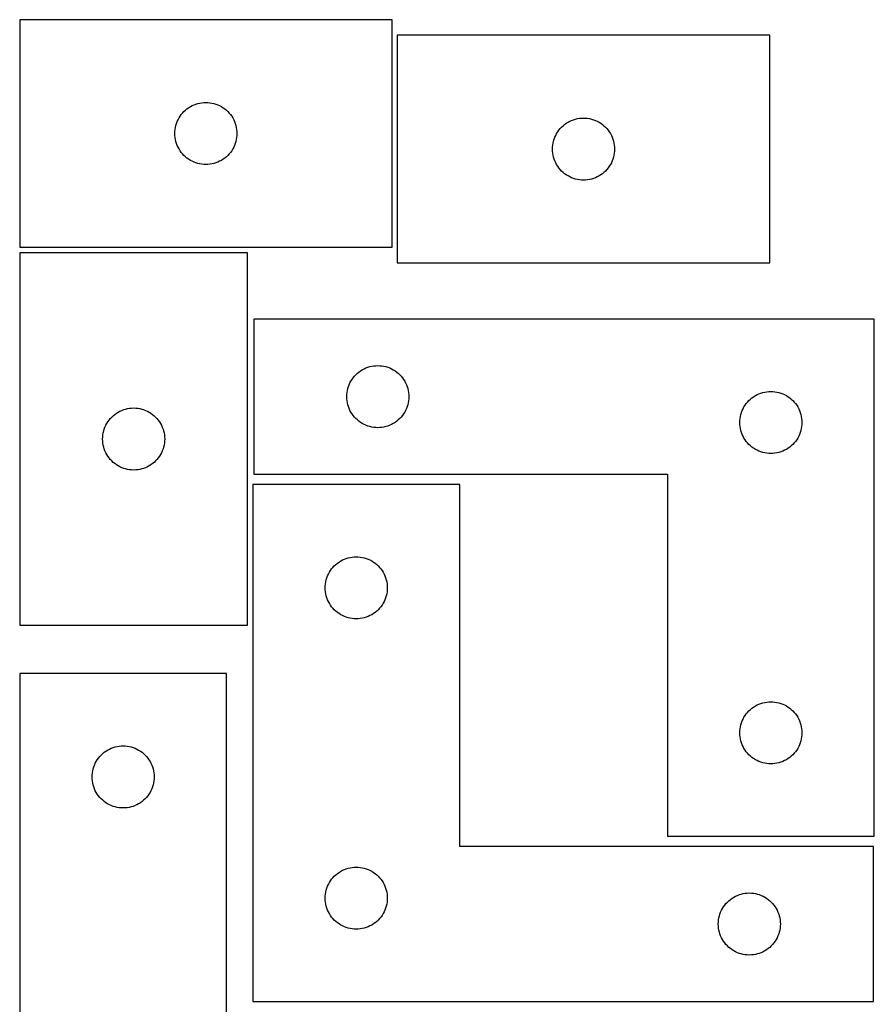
# Model space of a CAD drawing. Header units: millimetres. Extents: x 7 to 1243, y 7 to 1509.
# Tile 15 of 24: x 7 to 254, y 1224 to 1509. Entities that reach past the tile are written whole.
import ezdxf

# ---------------------------------------------------------------- set-up
doc = ezdxf.new("R2010")
doc.units = ezdxf.units.MM
doc.layers.add('CUT', color=7, linetype='CONTINUOUS', true_color=0x000000)

msp = doc.modelspace()

# ---------------------------------------------------------------- linework, layer by layer
at = {"layer": 'CUT'}
for p, q in [((114.520964, 1509.490266), (6.520964, 1509.490266)), ((6.520964, 1509.490266), (6.520964, 1443.490266)), ((114.520964, 1443.490266), (114.520964, 1509.490266)), ((224.045255, 1504.967808), (116.045255, 1504.967808)), ((116.045255, 1504.967808), (116.045255, 1438.967808)), ((224.045255, 1438.967808), (224.045255, 1504.967808)), ((57.076813, 1484.805182), (57.628009, 1485.012637)), ((57.628009, 1485.012637), (58.191593, 1485.183598)), ((58.191593, 1485.183598), (58.765151, 1485.317333)), ((58.765151, 1485.317333), (59.346229, 1485.41327)), ((59.346229, 1485.41327), (59.932336, 1485.470996)), ((59.932336, 1485.470996), (60.520964, 1485.490266)), ((60.520964, 1485.490266), (61.109593, 1485.470996)), ((61.109593, 1485.470996), (61.6957, 1485.41327)), ((61.6957, 1485.41327), (62.276777, 1485.317333)), ((62.276777, 1485.317333), (62.850336, 1485.183598)), ((62.850336, 1485.183598), (63.41392, 1485.012637)), ((63.41392, 1485.012637), (63.965115, 1484.805182)), ((53.380784, 1481.969119), (53.754406, 1482.424378)), ((53.754406, 1482.424378), (54.157003, 1482.854227)), ((54.157003, 1482.854227), (54.586852, 1483.256824)), ((54.586852, 1483.256824), (55.042112, 1483.630446)), ((55.042112, 1483.630446), (55.520832, 1483.973492)), ((55.520832, 1483.973492), (56.020964, 1484.284494)), ((56.020964, 1484.284494), (56.540366, 1484.562121)), ((56.540366, 1484.562121), (57.076813, 1484.805182)), ((63.965115, 1484.805182), (64.501563, 1484.562121)), ((64.501563, 1484.562121), (65.020964, 1484.284494)), ((65.020964, 1484.284494), (65.521096, 1483.973492)), ((65.521096, 1483.973492), (65.999817, 1483.630446)), ((65.999817, 1483.630446), (66.455077, 1483.256824)), ((66.455077, 1483.256824), (66.884925, 1482.854227)), ((66.884925, 1482.854227), (67.287523, 1482.424378)), ((67.287523, 1482.424378), (67.661144, 1481.969119)), ((51.827632, 1478.819637), (51.998593, 1479.383221)), ((51.998593, 1479.383221), (52.206049, 1479.934417)), ((52.206049, 1479.934417), (52.44911, 1480.470864)), ((52.44911, 1480.470864), (52.726736, 1480.990266)), ((52.726736, 1480.990266), (53.037738, 1481.490398)), ((53.037738, 1481.490398), (53.380784, 1481.969119)), ((67.661144, 1481.969119), (68.004191, 1481.490398)), ((68.004191, 1481.490398), (68.315193, 1480.990266)), ((68.315193, 1480.990266), (68.592819, 1480.470864)), ((68.592819, 1480.470864), (68.83588, 1479.934417)), ((68.83588, 1479.934417), (69.043336, 1479.383221)), ((69.043336, 1479.383221), (69.214297, 1478.819637)), ((164.566402, 1479.107988), (165.045122, 1479.451034)), ((165.045122, 1479.451034), (165.545255, 1479.762037)), ((165.545255, 1479.762037), (166.064656, 1480.039663)), ((166.064656, 1480.039663), (166.601104, 1480.282724)), ((166.601104, 1480.282724), (167.152299, 1480.490179)), ((167.152299, 1480.490179), (167.715883, 1480.66114)), ((167.715883, 1480.66114), (168.289442, 1480.794875)), ((168.289442, 1480.794875), (168.870519, 1480.890812)), ((168.870519, 1480.890812), (169.456626, 1480.948538)), ((169.456626, 1480.948538), (170.045255, 1480.967808)), ((170.045255, 1480.967808), (170.633883, 1480.948538)), ((170.633883, 1480.948538), (171.21999, 1480.890812)), ((171.21999, 1480.890812), (171.801067, 1480.794875)), ((171.801067, 1480.794875), (172.374626, 1480.66114)), ((172.374626, 1480.66114), (172.93821, 1480.490179)), ((172.93821, 1480.490179), (173.489405, 1480.282724)), ((173.489405, 1480.282724), (174.025853, 1480.039663)), ((174.025853, 1480.039663), (174.545255, 1479.762037)), ((174.545255, 1479.762037), (175.045387, 1479.451034)), ((175.045387, 1479.451034), (175.524107, 1479.107988)), ((51.520964, 1476.490266), (51.540234, 1477.078894)), ((51.540234, 1475.901638), (51.520964, 1476.490266)), ((51.540234, 1477.078894), (51.597961, 1477.665002)), ((51.597961, 1477.665002), (51.693897, 1478.246079)), ((51.693897, 1478.246079), (51.827632, 1478.819637)), ((69.214297, 1478.819637), (69.348032, 1478.246079)), ((69.348032, 1478.246079), (69.443968, 1477.665002)), ((69.443968, 1477.665002), (69.501695, 1477.078894)), ((69.501695, 1477.078894), (69.520964, 1476.490266)), ((69.520964, 1476.490266), (69.501695, 1475.901638)), ((161.9734, 1475.948406), (162.251026, 1476.467808)), ((162.251026, 1476.467808), (162.562028, 1476.96794)), ((162.562028, 1476.96794), (162.905074, 1477.446661)), ((162.905074, 1477.446661), (163.278696, 1477.90192)), ((163.278696, 1477.90192), (163.681293, 1478.331769)), ((163.681293, 1478.331769), (164.111142, 1478.734366)), ((164.111142, 1478.734366), (164.566402, 1479.107988)), ((175.524107, 1479.107988), (175.979367, 1478.734366)), ((175.979367, 1478.734366), (176.409216, 1478.331769)), ((176.409216, 1478.331769), (176.811813, 1477.90192)), ((176.811813, 1477.90192), (177.185435, 1477.446661)), ((177.185435, 1477.446661), (177.528481, 1476.96794)), ((177.528481, 1476.96794), (177.839483, 1476.467808)), ((177.839483, 1476.467808), (178.117109, 1475.948406)), ((51.597961, 1475.31553), (51.540234, 1475.901638)), ((51.693897, 1474.734453), (51.597961, 1475.31553)), ((51.827632, 1474.160894), (51.693897, 1474.734453)), ((51.998593, 1473.597311), (51.827632, 1474.160894)), ((52.206049, 1473.046115), (51.998593, 1473.597311)), ((69.043336, 1473.597311), (68.83588, 1473.046115)), ((69.214297, 1474.160894), (69.043336, 1473.597311)), ((69.348032, 1474.734453), (69.214297, 1474.160894)), ((69.443968, 1475.31553), (69.348032, 1474.734453)), ((69.501695, 1475.901638), (69.443968, 1475.31553)), ((161.122251, 1473.142544), (161.218187, 1473.723621)), ((161.218187, 1473.723621), (161.351922, 1474.297179)), ((161.351922, 1474.297179), (161.522883, 1474.860763)), ((161.522883, 1474.860763), (161.730339, 1475.411959)), ((161.730339, 1475.411959), (161.9734, 1475.948406)), ((178.117109, 1475.948406), (178.36017, 1475.411959)), ((178.36017, 1475.411959), (178.567626, 1474.860763)), ((178.567626, 1474.860763), (178.738587, 1474.297179)), ((178.738587, 1474.297179), (178.872322, 1473.723621)), ((178.872322, 1473.723621), (178.968258, 1473.142544)), ((52.44911, 1472.509668), (52.206049, 1473.046115)), ((52.726736, 1471.990266), (52.44911, 1472.509668)), ((53.037738, 1471.490134), (52.726736, 1471.990266)), ((53.380784, 1471.011413), (53.037738, 1471.490134)), ((53.754406, 1470.556154), (53.380784, 1471.011413)), ((67.661144, 1471.011413), (67.287523, 1470.556154)), ((68.004191, 1471.490134), (67.661144, 1471.011413)), ((68.315193, 1471.990266), (68.004191, 1471.490134)), ((68.592819, 1472.509668), (68.315193, 1471.990266)), ((68.83588, 1473.046115), (68.592819, 1472.509668)), ((161.045255, 1471.967808), (161.064524, 1472.556436)), ((161.064524, 1471.37918), (161.045255, 1471.967808)), ((161.064524, 1472.556436), (161.122251, 1473.142544)), ((161.122251, 1470.793072), (161.064524, 1471.37918)), ((161.218187, 1470.211995), (161.122251, 1470.793072)), ((178.968258, 1470.793072), (178.872322, 1470.211995)), ((178.968258, 1473.142544), (179.025985, 1472.556436)), ((179.025985, 1471.37918), (178.968258, 1470.793072)), ((179.025985, 1472.556436), (179.045255, 1471.967808)), ((179.045255, 1471.967808), (179.025985, 1471.37918)), ((54.157003, 1470.126305), (53.754406, 1470.556154)), ((54.586852, 1469.723708), (54.157003, 1470.126305)), ((55.042112, 1469.350086), (54.586852, 1469.723708)), ((55.520832, 1469.007039), (55.042112, 1469.350086)), ((56.020964, 1468.696037), (55.520832, 1469.007039)), ((56.540366, 1468.418411), (56.020964, 1468.696037)), ((57.076813, 1468.17535), (56.540366, 1468.418411)), ((57.628009, 1467.967895), (57.076813, 1468.17535)), ((58.191593, 1467.796933), (57.628009, 1467.967895)), ((58.765151, 1467.663198), (58.191593, 1467.796933)), ((62.850336, 1467.796933), (62.276777, 1467.663198)), ((63.41392, 1467.967895), (62.850336, 1467.796933)), ((63.965115, 1468.17535), (63.41392, 1467.967895)), ((64.501563, 1468.418411), (63.965115, 1468.17535)), ((65.020964, 1468.696037), (64.501563, 1468.418411)), ((65.521096, 1469.007039), (65.020964, 1468.696037)), ((65.999817, 1469.350086), (65.521096, 1469.007039)), ((66.455077, 1469.723708), (65.999817, 1469.350086)), ((66.884925, 1470.126305), (66.455077, 1469.723708)), ((67.287523, 1470.556154), (66.884925, 1470.126305)), ((161.351922, 1469.638437), (161.218187, 1470.211995)), ((161.522883, 1469.074853), (161.351922, 1469.638437)), ((161.730339, 1468.523657), (161.522883, 1469.074853)), ((161.9734, 1467.98721), (161.730339, 1468.523657)), ((162.251026, 1467.467808), (161.9734, 1467.98721)), ((178.117109, 1467.98721), (177.839483, 1467.467808)), ((178.36017, 1468.523657), (178.117109, 1467.98721)), ((178.567626, 1469.074853), (178.36017, 1468.523657)), ((178.738587, 1469.638437), (178.567626, 1469.074853)), ((178.872322, 1470.211995), (178.738587, 1469.638437)), ((59.346229, 1467.567262), (58.765151, 1467.663198)), ((59.932336, 1467.509536), (59.346229, 1467.567262)), ((60.520964, 1467.490266), (59.932336, 1467.509536)), ((61.109593, 1467.509536), (60.520964, 1467.490266)), ((61.6957, 1467.567262), (61.109593, 1467.509536)), ((62.276777, 1467.663198), (61.6957, 1467.567262)), ((162.562028, 1466.967676), (162.251026, 1467.467808)), ((162.905074, 1466.488955), (162.562028, 1466.967676)), ((163.278696, 1466.033696), (162.905074, 1466.488955)), ((163.681293, 1465.603847), (163.278696, 1466.033696)), ((164.111142, 1465.20125), (163.681293, 1465.603847)), ((164.566402, 1464.827628), (164.111142, 1465.20125)), ((175.979367, 1465.20125), (175.524107, 1464.827628)), ((176.409216, 1465.603847), (175.979367, 1465.20125)), ((176.811813, 1466.033696), (176.409216, 1465.603847)), ((177.185435, 1466.488955), (176.811813, 1466.033696)), ((177.528481, 1466.967676), (177.185435, 1466.488955)), ((177.839483, 1467.467808), (177.528481, 1466.967676)), ((165.045122, 1464.484581), (164.566402, 1464.827628)), ((165.545255, 1464.173579), (165.045122, 1464.484581)), ((166.064656, 1463.895953), (165.545255, 1464.173579)), ((166.601104, 1463.652892), (166.064656, 1463.895953)), ((167.152299, 1463.445437), (166.601104, 1463.652892)), ((167.715883, 1463.274475), (167.152299, 1463.445437)), ((168.289442, 1463.14074), (167.715883, 1463.274475)), ((168.870519, 1463.044804), (168.289442, 1463.14074)), ((169.456626, 1462.987078), (168.870519, 1463.044804)), ((170.045255, 1462.967808), (169.456626, 1462.987078)), ((170.633883, 1462.987078), (170.045255, 1462.967808)), ((171.21999, 1463.044804), (170.633883, 1462.987078)), ((171.801067, 1463.14074), (171.21999, 1463.044804)), ((172.374626, 1463.274475), (171.801067, 1463.14074)), ((172.93821, 1463.445437), (172.374626, 1463.274475)), ((173.489405, 1463.652892), (172.93821, 1463.445437)), ((174.025853, 1463.895953), (173.489405, 1463.652892)), ((174.545255, 1464.173579), (174.025853, 1463.895953)), ((175.045387, 1464.484581), (174.545255, 1464.173579)), ((175.524107, 1464.827628), (175.045387, 1464.484581)), ((6.520964, 1443.490266), (114.520964, 1443.490266)), ((6.570154, 1441.881865), (6.570154, 1333.881865)), ((72.570154, 1441.881865), (6.570154, 1441.881865)), ((72.570154, 1333.881865), (72.570154, 1441.881865)), ((116.045255, 1438.967808), (224.045255, 1438.967808)), ((254.383144, 1422.672398), (74.383144, 1422.672398)), ((74.383144, 1422.672398), (74.383144, 1377.672398)), ((254.383144, 1272.672398), (254.383144, 1422.672398)), ((105.383012, 1407.655625), (105.883144, 1407.966627)), ((105.883144, 1407.966627), (106.402546, 1408.244253)), ((106.402546, 1408.244253), (106.938993, 1408.487314)), ((106.938993, 1408.487314), (107.490189, 1408.694769)), ((107.490189, 1408.694769), (108.053773, 1408.865731)), ((108.053773, 1408.865731), (108.627331, 1408.999466)), ((108.627331, 1408.999466), (109.208408, 1409.095402)), ((109.208408, 1409.095402), (109.794516, 1409.153128)), ((109.794516, 1409.153128), (110.383144, 1409.172398)), ((110.383144, 1409.172398), (110.971772, 1409.153128)), ((110.971772, 1409.153128), (111.55788, 1409.095402)), ((111.55788, 1409.095402), (112.138957, 1408.999466)), ((112.138957, 1408.999466), (112.712516, 1408.865731)), ((112.712516, 1408.865731), (113.276099, 1408.694769)), ((113.276099, 1408.694769), (113.827295, 1408.487314)), ((113.827295, 1408.487314), (114.363742, 1408.244253)), ((114.363742, 1408.244253), (114.883144, 1407.966627)), ((114.883144, 1407.966627), (115.383276, 1407.655625)), ((102.588916, 1404.672398), (102.899918, 1405.17253)), ((102.899918, 1405.17253), (103.242964, 1405.651251)), ((103.242964, 1405.651251), (103.616586, 1406.106511)), ((103.616586, 1406.106511), (104.019183, 1406.536359)), ((104.019183, 1406.536359), (104.449032, 1406.938956)), ((104.449032, 1406.938956), (104.904291, 1407.312578)), ((104.904291, 1407.312578), (105.383012, 1407.655625)), ((115.383276, 1407.655625), (115.861997, 1407.312578)), ((115.861997, 1407.312578), (116.317257, 1406.938956)), ((116.317257, 1406.938956), (116.747105, 1406.536359)), ((116.747105, 1406.536359), (117.149702, 1406.106511)), ((117.149702, 1406.106511), (117.523324, 1405.651251)), ((117.523324, 1405.651251), (117.866371, 1405.17253)), ((117.866371, 1405.17253), (118.177373, 1404.672398)), ((101.556077, 1401.928211), (101.689812, 1402.50177)), ((101.689812, 1402.50177), (101.860773, 1403.065353)), ((101.860773, 1403.065353), (102.068228, 1403.616549)), ((102.068228, 1403.616549), (102.31129, 1404.152996)), ((102.31129, 1404.152996), (102.588916, 1404.672398)), ((118.177373, 1404.672398), (118.454999, 1404.152996)), ((118.454999, 1404.152996), (118.69806, 1403.616549)), ((118.69806, 1403.616549), (118.905515, 1403.065353)), ((118.905515, 1403.065353), (119.076477, 1402.50177)), ((119.076477, 1402.50177), (119.210212, 1401.928211)), ((101.383144, 1400.172398), (101.402414, 1400.761026)), ((101.402414, 1399.58377), (101.383144, 1400.172398)), ((101.402414, 1400.761026), (101.46014, 1401.347134)), ((101.46014, 1398.997662), (101.402414, 1399.58377)), ((101.46014, 1401.347134), (101.556077, 1401.928211)), ((119.210212, 1401.928211), (119.306148, 1401.347134)), ((119.306148, 1401.347134), (119.363874, 1400.761026)), ((119.363874, 1399.58377), (119.306148, 1398.997662)), ((119.363874, 1400.761026), (119.383144, 1400.172398)), ((119.383144, 1400.172398), (119.363874, 1399.58377)), ((218.019183, 1399.036359), (218.449032, 1399.438956)), ((218.449032, 1399.438956), (218.904291, 1399.812578)), ((218.904291, 1399.812578), (219.383012, 1400.155625)), ((219.383012, 1400.155625), (219.883144, 1400.466627)), ((219.883144, 1400.466627), (220.402546, 1400.744253)), ((220.402546, 1400.744253), (220.938993, 1400.987314)), ((220.938993, 1400.987314), (221.490189, 1401.194769)), ((221.490189, 1401.194769), (222.053773, 1401.365731)), ((222.053773, 1401.365731), (222.627331, 1401.499466)), ((222.627331, 1401.499466), (223.208408, 1401.595402)), ((223.208408, 1401.595402), (223.794516, 1401.653128)), ((223.794516, 1401.653128), (224.383144, 1401.672398)), ((224.383144, 1401.672398), (224.971772, 1401.653128)), ((224.971772, 1401.653128), (225.55788, 1401.595402)), ((225.55788, 1401.595402), (226.138957, 1401.499466)), ((226.138957, 1401.499466), (226.712516, 1401.365731)), ((226.712516, 1401.365731), (227.276099, 1401.194769)), ((227.276099, 1401.194769), (227.827295, 1400.987314)), ((227.827295, 1400.987314), (228.363742, 1400.744253)), ((228.363742, 1400.744253), (228.883144, 1400.466627)), ((228.883144, 1400.466627), (229.383276, 1400.155625)), ((229.383276, 1400.155625), (229.861997, 1399.812578)), ((229.861997, 1399.812578), (230.317257, 1399.438956)), ((230.317257, 1399.438956), (230.747105, 1399.036359)), ((36.126003, 1396.196781), (36.677198, 1396.404236)), ((36.677198, 1396.404236), (37.240782, 1396.575198)), ((37.240782, 1396.575198), (37.814341, 1396.708933)), ((37.814341, 1396.708933), (38.395418, 1396.804869)), ((38.395418, 1396.804869), (38.981525, 1396.862595)), ((38.981525, 1396.862595), (39.570154, 1396.881865)), ((39.570154, 1396.881865), (40.158782, 1396.862595)), ((40.158782, 1396.862595), (40.744889, 1396.804869)), ((40.744889, 1396.804869), (41.325966, 1396.708933)), ((41.325966, 1396.708933), (41.899525, 1396.575198)), ((41.899525, 1396.575198), (42.463109, 1396.404236)), ((42.463109, 1396.404236), (43.014304, 1396.196781)), ((101.556077, 1398.416585), (101.46014, 1398.997662)), ((101.689812, 1397.843027), (101.556077, 1398.416585)), ((101.860773, 1397.279443), (101.689812, 1397.843027)), ((102.068228, 1396.728247), (101.860773, 1397.279443)), ((102.31129, 1396.1918), (102.068228, 1396.728247)), ((118.69806, 1396.728247), (118.454999, 1396.1918)), ((118.905515, 1397.279443), (118.69806, 1396.728247)), ((119.076477, 1397.843027), (118.905515, 1397.279443)), ((119.210212, 1398.416585), (119.076477, 1397.843027)), ((119.306148, 1398.997662), (119.210212, 1398.416585)), ((216.068228, 1396.116549), (216.31129, 1396.652996)), ((216.31129, 1396.652996), (216.588916, 1397.172398)), ((216.588916, 1397.172398), (216.899918, 1397.67253)), ((216.899918, 1397.67253), (217.242964, 1398.151251)), ((217.242964, 1398.151251), (217.616586, 1398.606511)), ((217.616586, 1398.606511), (218.019183, 1399.036359)), ((230.747105, 1399.036359), (231.149702, 1398.606511)), ((231.149702, 1398.606511), (231.523324, 1398.151251)), ((231.523324, 1398.151251), (231.866371, 1397.67253)), ((231.866371, 1397.67253), (232.177373, 1397.172398)), ((232.177373, 1397.172398), (232.454999, 1396.652996)), ((232.454999, 1396.652996), (232.69806, 1396.116549)), ((32.429974, 1393.360718), (32.803595, 1393.815978)), ((32.803595, 1393.815978), (33.206193, 1394.245826)), ((33.206193, 1394.245826), (33.636041, 1394.648423)), ((33.636041, 1394.648423), (34.091301, 1395.022045)), ((34.091301, 1395.022045), (34.570021, 1395.365092)), ((34.570021, 1395.365092), (35.070154, 1395.676094)), ((35.070154, 1395.676094), (35.589555, 1395.95372)), ((35.589555, 1395.95372), (36.126003, 1396.196781)), ((43.014304, 1396.196781), (43.550752, 1395.95372)), ((43.550752, 1395.95372), (44.070154, 1395.676094)), ((44.070154, 1395.676094), (44.570286, 1395.365092)), ((44.570286, 1395.365092), (45.049006, 1395.022045)), ((45.049006, 1395.022045), (45.504266, 1394.648423)), ((45.504266, 1394.648423), (45.934115, 1394.245826)), ((45.934115, 1394.245826), (46.336712, 1393.815978)), ((46.336712, 1393.815978), (46.710334, 1393.360718)), ((102.588916, 1395.672398), (102.31129, 1396.1918)), ((102.899918, 1395.172266), (102.588916, 1395.672398)), ((103.242964, 1394.693545), (102.899918, 1395.172266)), ((103.616586, 1394.238286), (103.242964, 1394.693545)), ((104.019183, 1393.808437), (103.616586, 1394.238286)), ((104.449032, 1393.40584), (104.019183, 1393.808437)), ((116.747105, 1393.808437), (116.317257, 1393.40584)), ((117.149702, 1394.238286), (116.747105, 1393.808437)), ((117.523324, 1394.693545), (117.149702, 1394.238286)), ((117.866371, 1395.172266), (117.523324, 1394.693545)), ((118.177373, 1395.672398), (117.866371, 1395.172266)), ((118.454999, 1396.1918), (118.177373, 1395.672398)), ((215.402414, 1393.261026), (215.46014, 1393.847134)), ((215.46014, 1393.847134), (215.556077, 1394.428211)), ((215.556077, 1394.428211), (215.689812, 1395.00177)), ((215.689812, 1395.00177), (215.860773, 1395.565353)), ((215.860773, 1395.565353), (216.068228, 1396.116549)), ((232.69806, 1396.116549), (232.905515, 1395.565353)), ((232.905515, 1395.565353), (233.076477, 1395.00177)), ((233.076477, 1395.00177), (233.210212, 1394.428211)), ((233.210212, 1394.428211), (233.306148, 1393.847134)), ((233.306148, 1393.847134), (233.363874, 1393.261026)), ((30.876821, 1390.211237), (31.047782, 1390.77482)), ((31.047782, 1390.77482), (31.255238, 1391.326016)), ((31.255238, 1391.326016), (31.498299, 1391.862463)), ((31.498299, 1391.862463), (31.775925, 1392.381865)), ((31.775925, 1392.381865), (32.086927, 1392.881997)), ((32.086927, 1392.881997), (32.429974, 1393.360718)), ((46.710334, 1393.360718), (47.05338, 1392.881997)), ((47.05338, 1392.881997), (47.364382, 1392.381865)), ((47.364382, 1392.381865), (47.642008, 1391.862463)), ((47.642008, 1391.862463), (47.885069, 1391.326016)), ((47.885069, 1391.326016), (48.092525, 1390.77482)), ((48.092525, 1390.77482), (48.263486, 1390.211237)), ((104.904291, 1393.032218), (104.449032, 1393.40584)), ((105.383012, 1392.689172), (104.904291, 1393.032218)), ((105.883144, 1392.37817), (105.383012, 1392.689172)), ((106.402546, 1392.100544), (105.883144, 1392.37817)), ((106.938993, 1391.857482), (106.402546, 1392.100544)), ((107.490189, 1391.650027), (106.938993, 1391.857482)), ((108.053773, 1391.479066), (107.490189, 1391.650027)), ((108.627331, 1391.345331), (108.053773, 1391.479066)), ((109.208408, 1391.249394), (108.627331, 1391.345331)), ((109.794516, 1391.191668), (109.208408, 1391.249394)), ((110.383144, 1391.172398), (109.794516, 1391.191668)), ((110.971772, 1391.191668), (110.383144, 1391.172398)), ((111.55788, 1391.249394), (110.971772, 1391.191668)), ((112.138957, 1391.345331), (111.55788, 1391.249394)), ((112.712516, 1391.479066), (112.138957, 1391.345331)), ((113.276099, 1391.650027), (112.712516, 1391.479066)), ((113.827295, 1391.857482), (113.276099, 1391.650027)), ((114.363742, 1392.100544), (113.827295, 1391.857482)), ((114.883144, 1392.37817), (114.363742, 1392.100544)), ((115.383276, 1392.689172), (114.883144, 1392.37817)), ((115.861997, 1393.032218), (115.383276, 1392.689172)), ((116.317257, 1393.40584), (115.861997, 1393.032218)), ((215.383144, 1392.672398), (215.402414, 1393.261026)), ((215.402414, 1392.08377), (215.383144, 1392.672398)), ((215.46014, 1391.497662), (215.402414, 1392.08377)), ((215.556077, 1390.916585), (215.46014, 1391.497662)), ((215.689812, 1390.343027), (215.556077, 1390.916585)), ((233.210212, 1390.916585), (233.076477, 1390.343027)), ((233.306148, 1391.497662), (233.210212, 1390.916585)), ((233.363874, 1392.08377), (233.306148, 1391.497662)), ((233.363874, 1393.261026), (233.383144, 1392.672398)), ((233.383144, 1392.672398), (233.363874, 1392.08377)), ((30.570154, 1387.881865), (30.589423, 1388.470493)), ((30.589423, 1387.293237), (30.570154, 1387.881865)), ((30.589423, 1388.470493), (30.64715, 1389.056601)), ((30.64715, 1389.056601), (30.743086, 1389.637678)), ((30.743086, 1389.637678), (30.876821, 1390.211237)), ((48.263486, 1390.211237), (48.397221, 1389.637678)), ((48.397221, 1389.637678), (48.493157, 1389.056601)), ((48.493157, 1389.056601), (48.550884, 1388.470493)), ((48.550884, 1388.470493), (48.570154, 1387.881865)), ((48.570154, 1387.881865), (48.550884, 1387.293237)), ((215.860773, 1389.779443), (215.689812, 1390.343027)), ((216.068228, 1389.228247), (215.860773, 1389.779443)), ((216.31129, 1388.6918), (216.068228, 1389.228247)), ((216.588916, 1388.172398), (216.31129, 1388.6918)), ((216.899918, 1387.672266), (216.588916, 1388.172398)), ((232.177373, 1388.172398), (231.866371, 1387.672266)), ((232.454999, 1388.6918), (232.177373, 1388.172398)), ((232.69806, 1389.228247), (232.454999, 1388.6918)), ((232.905515, 1389.779443), (232.69806, 1389.228247)), ((233.076477, 1390.343027), (232.905515, 1389.779443)), ((30.64715, 1386.707129), (30.589423, 1387.293237)), ((30.743086, 1386.126052), (30.64715, 1386.707129)), ((30.876821, 1385.552494), (30.743086, 1386.126052)), ((31.047782, 1384.98891), (30.876821, 1385.552494)), ((31.255238, 1384.437714), (31.047782, 1384.98891)), ((48.092525, 1384.98891), (47.885069, 1384.437714)), ((48.263486, 1385.552494), (48.092525, 1384.98891)), ((48.397221, 1386.126052), (48.263486, 1385.552494)), ((48.493157, 1386.707129), (48.397221, 1386.126052)), ((48.550884, 1387.293237), (48.493157, 1386.707129)), ((217.242964, 1387.193545), (216.899918, 1387.672266)), ((217.616586, 1386.738286), (217.242964, 1387.193545)), ((218.019183, 1386.308437), (217.616586, 1386.738286)), ((218.449032, 1385.90584), (218.019183, 1386.308437)), ((218.904291, 1385.532218), (218.449032, 1385.90584)), ((219.383012, 1385.189172), (218.904291, 1385.532218)), ((219.883144, 1384.87817), (219.383012, 1385.189172)), ((229.383276, 1385.189172), (228.883144, 1384.87817)), ((229.861997, 1385.532218), (229.383276, 1385.189172)), ((230.317257, 1385.90584), (229.861997, 1385.532218)), ((230.747105, 1386.308437), (230.317257, 1385.90584)), ((231.149702, 1386.738286), (230.747105, 1386.308437)), ((231.523324, 1387.193545), (231.149702, 1386.738286)), ((231.866371, 1387.672266), (231.523324, 1387.193545)), ((31.498299, 1383.901267), (31.255238, 1384.437714)), ((31.775925, 1383.381865), (31.498299, 1383.901267)), ((32.086927, 1382.881733), (31.775925, 1383.381865)), ((32.429974, 1382.403012), (32.086927, 1382.881733)), ((32.803595, 1381.947753), (32.429974, 1382.403012)), ((46.710334, 1382.403012), (46.336712, 1381.947753)), ((47.05338, 1382.881733), (46.710334, 1382.403012)), ((47.364382, 1383.381865), (47.05338, 1382.881733)), ((47.642008, 1383.901267), (47.364382, 1383.381865)), ((47.885069, 1384.437714), (47.642008, 1383.901267)), ((220.402546, 1384.600544), (219.883144, 1384.87817)), ((220.938993, 1384.357482), (220.402546, 1384.600544)), ((221.490189, 1384.150027), (220.938993, 1384.357482)), ((222.053773, 1383.979066), (221.490189, 1384.150027)), ((222.627331, 1383.845331), (222.053773, 1383.979066)), ((223.208408, 1383.749394), (222.627331, 1383.845331)), ((223.794516, 1383.691668), (223.208408, 1383.749394)), ((224.383144, 1383.672398), (223.794516, 1383.691668)), ((224.971772, 1383.691668), (224.383144, 1383.672398)), ((225.55788, 1383.749394), (224.971772, 1383.691668)), ((226.138957, 1383.845331), (225.55788, 1383.749394)), ((226.712516, 1383.979066), (226.138957, 1383.845331)), ((227.276099, 1384.150027), (226.712516, 1383.979066)), ((227.827295, 1384.357482), (227.276099, 1384.150027)), ((228.363742, 1384.600544), (227.827295, 1384.357482)), ((228.883144, 1384.87817), (228.363742, 1384.600544)), ((33.206193, 1381.517904), (32.803595, 1381.947753)), ((33.636041, 1381.115307), (33.206193, 1381.517904)), ((34.091301, 1380.741685), (33.636041, 1381.115307)), ((34.570021, 1380.398639), (34.091301, 1380.741685)), ((35.070154, 1380.087637), (34.570021, 1380.398639)), ((35.589555, 1379.81001), (35.070154, 1380.087637)), ((36.126003, 1379.566949), (35.589555, 1379.81001)), ((36.677198, 1379.359494), (36.126003, 1379.566949)), ((37.240782, 1379.188533), (36.677198, 1379.359494)), ((42.463109, 1379.359494), (41.899525, 1379.188533)), ((43.014304, 1379.566949), (42.463109, 1379.359494)), ((43.550752, 1379.81001), (43.014304, 1379.566949)), ((44.070154, 1380.087637), (43.550752, 1379.81001)), ((44.570286, 1380.398639), (44.070154, 1380.087637)), ((45.049006, 1380.741685), (44.570286, 1380.398639)), ((45.504266, 1381.115307), (45.049006, 1380.741685)), ((45.934115, 1381.517904), (45.504266, 1381.115307)), ((46.336712, 1381.947753), (45.934115, 1381.517904)), ((37.814341, 1379.054798), (37.240782, 1379.188533)), ((38.395418, 1378.958861), (37.814341, 1379.054798)), ((38.981525, 1378.901135), (38.395418, 1378.958861)), ((39.570154, 1378.881865), (38.981525, 1378.901135)), ((40.158782, 1378.901135), (39.570154, 1378.881865)), ((40.744889, 1378.958861), (40.158782, 1378.901135)), ((41.325966, 1379.054798), (40.744889, 1378.958861)), ((41.899525, 1379.188533), (41.325966, 1379.054798)), ((74.383144, 1377.672398), (194.383144, 1377.672398)), ((194.383144, 1377.672398), (194.383144, 1272.672398)), ((134.130095, 1374.729768), (74.130095, 1374.729768)), ((74.130095, 1374.729768), (74.130095, 1224.729768)), ((134.130095, 1269.729768), (134.130095, 1374.729768)), ((101.800724, 1353.4231), (102.374283, 1353.556835)), ((102.374283, 1353.556835), (102.95536, 1353.652771)), ((102.95536, 1353.652771), (103.541467, 1353.710498)), ((103.541467, 1353.710498), (104.130095, 1353.729768)), ((104.130095, 1353.729768), (104.718724, 1353.710498)), ((104.718724, 1353.710498), (105.304831, 1353.652771)), ((105.304831, 1353.652771), (105.885908, 1353.556835)), ((105.885908, 1353.556835), (106.459467, 1353.4231)), ((96.989915, 1350.208621), (97.363537, 1350.66388)), ((97.363537, 1350.66388), (97.766134, 1351.093729)), ((97.766134, 1351.093729), (98.195983, 1351.496326)), ((98.195983, 1351.496326), (98.651243, 1351.869948)), ((98.651243, 1351.869948), (99.129963, 1352.212994)), ((99.129963, 1352.212994), (99.630095, 1352.523996)), ((99.630095, 1352.523996), (100.149497, 1352.801622)), ((100.149497, 1352.801622), (100.685945, 1353.044683)), ((100.685945, 1353.044683), (101.23714, 1353.252139)), ((101.23714, 1353.252139), (101.800724, 1353.4231)), ((106.459467, 1353.4231), (107.023051, 1353.252139)), ((107.023051, 1353.252139), (107.574246, 1353.044683)), ((107.574246, 1353.044683), (108.110694, 1352.801622)), ((108.110694, 1352.801622), (108.630095, 1352.523996)), ((108.630095, 1352.523996), (109.130228, 1352.212994)), ((109.130228, 1352.212994), (109.608948, 1351.869948)), ((109.608948, 1351.869948), (110.064208, 1351.496326)), ((110.064208, 1351.496326), (110.494057, 1351.093729)), ((110.494057, 1351.093729), (110.896654, 1350.66388)), ((110.896654, 1350.66388), (111.270276, 1350.208621)), ((95.607724, 1347.622723), (95.81518, 1348.173919)), ((95.81518, 1348.173919), (96.058241, 1348.710366)), ((96.058241, 1348.710366), (96.335867, 1349.229768)), ((96.335867, 1349.229768), (96.646869, 1349.7299)), ((96.646869, 1349.7299), (96.989915, 1350.208621)), ((111.270276, 1350.208621), (111.613322, 1349.7299)), ((111.613322, 1349.7299), (111.924324, 1349.229768)), ((111.924324, 1349.229768), (112.20195, 1348.710366)), ((112.20195, 1348.710366), (112.445011, 1348.173919)), ((112.445011, 1348.173919), (112.652467, 1347.622723)), ((95.130095, 1344.729768), (95.149365, 1345.318396)), ((95.149365, 1345.318396), (95.207092, 1345.904503)), ((95.207092, 1345.904503), (95.303028, 1346.485581)), ((95.303028, 1346.485581), (95.436763, 1347.059139)), ((95.436763, 1347.059139), (95.607724, 1347.622723)), ((112.652467, 1347.622723), (112.823428, 1347.059139)), ((112.823428, 1347.059139), (112.957163, 1346.485581)), ((112.957163, 1346.485581), (113.053099, 1345.904503)), ((113.053099, 1345.904503), (113.110826, 1345.318396)), ((113.110826, 1345.318396), (113.130095, 1344.729768)), ((95.149365, 1344.14114), (95.130095, 1344.729768)), ((95.207092, 1343.555032), (95.149365, 1344.14114)), ((95.303028, 1342.973955), (95.207092, 1343.555032)), ((95.436763, 1342.400396), (95.303028, 1342.973955)), ((95.607724, 1341.836812), (95.436763, 1342.400396)), ((112.823428, 1342.400396), (112.652467, 1341.836812)), ((112.957163, 1342.973955), (112.823428, 1342.400396)), ((113.053099, 1343.555032), (112.957163, 1342.973955)), ((113.110826, 1344.14114), (113.053099, 1343.555032)), ((113.130095, 1344.729768), (113.110826, 1344.14114)), ((95.81518, 1341.285617), (95.607724, 1341.836812)), ((96.058241, 1340.749169), (95.81518, 1341.285617)), ((96.335867, 1340.229768), (96.058241, 1340.749169)), ((96.646869, 1339.729636), (96.335867, 1340.229768)), ((96.989915, 1339.250915), (96.646869, 1339.729636)), ((97.363537, 1338.795655), (96.989915, 1339.250915)), ((111.270276, 1339.250915), (110.896654, 1338.795655)), ((111.613322, 1339.729636), (111.270276, 1339.250915)), ((111.924324, 1340.229768), (111.613322, 1339.729636)), ((112.20195, 1340.749169), (111.924324, 1340.229768)), ((112.445011, 1341.285617), (112.20195, 1340.749169)), ((112.652467, 1341.836812), (112.445011, 1341.285617)), ((97.766134, 1338.365807), (97.363537, 1338.795655)), ((98.195983, 1337.963209), (97.766134, 1338.365807)), ((98.651243, 1337.589588), (98.195983, 1337.963209)), ((99.129963, 1337.246541), (98.651243, 1337.589588)), ((99.630095, 1336.935539), (99.129963, 1337.246541)), ((100.149497, 1336.657913), (99.630095, 1336.935539)), ((100.685945, 1336.414852), (100.149497, 1336.657913)), ((101.23714, 1336.207397), (100.685945, 1336.414852)), ((107.574246, 1336.414852), (107.023051, 1336.207397)), ((108.110694, 1336.657913), (107.574246, 1336.414852)), ((108.630095, 1336.935539), (108.110694, 1336.657913)), ((109.130228, 1337.246541), (108.630095, 1336.935539)), ((109.608948, 1337.589588), (109.130228, 1337.246541)), ((110.064208, 1337.963209), (109.608948, 1337.589588)), ((110.494057, 1338.365807), (110.064208, 1337.963209)), ((110.896654, 1338.795655), (110.494057, 1338.365807)), ((6.570154, 1333.881865), (72.570154, 1333.881865)), ((101.800724, 1336.036435), (101.23714, 1336.207397)), ((102.374283, 1335.9027), (101.800724, 1336.036435)), ((102.95536, 1335.806764), (102.374283, 1335.9027)), ((103.541467, 1335.749037), (102.95536, 1335.806764)), ((104.130095, 1335.729768), (103.541467, 1335.749037)), ((104.718724, 1335.749037), (104.130095, 1335.729768)), ((105.304831, 1335.806764), (104.718724, 1335.749037)), ((105.885908, 1335.9027), (105.304831, 1335.806764)), ((106.459467, 1336.036435), (105.885908, 1335.9027)), ((107.023051, 1336.207397), (106.459467, 1336.036435)), ((66.519378, 1319.878938), (6.519378, 1319.878938)), ((6.519378, 1319.878938), (6.519378, 1169.878938)), ((66.519378, 1214.878938), (66.519378, 1319.878938)), ((219.883144, 1310.466627), (220.402546, 1310.744253)), ((220.402546, 1310.744253), (220.938993, 1310.987314)), ((220.938993, 1310.987314), (221.490189, 1311.194769)), ((221.490189, 1311.194769), (222.053773, 1311.365731)), ((222.053773, 1311.365731), (222.627331, 1311.499466)), ((222.627331, 1311.499466), (223.208408, 1311.595402)), ((223.208408, 1311.595402), (223.794516, 1311.653128)), ((223.794516, 1311.653128), (224.383144, 1311.672398)), ((224.383144, 1311.672398), (224.971772, 1311.653128)), ((224.971772, 1311.653128), (225.55788, 1311.595402)), ((225.55788, 1311.595402), (226.138957, 1311.499466)), ((226.138957, 1311.499466), (226.712516, 1311.365731)), ((226.712516, 1311.365731), (227.276099, 1311.194769)), ((227.276099, 1311.194769), (227.827295, 1310.987314)), ((227.827295, 1310.987314), (228.363742, 1310.744253)), ((228.363742, 1310.744253), (228.883144, 1310.466627)), ((216.899918, 1307.67253), (217.242964, 1308.151251)), ((217.242964, 1308.151251), (217.616586, 1308.606511)), ((217.616586, 1308.606511), (218.019183, 1309.036359)), ((218.019183, 1309.036359), (218.449032, 1309.438956)), ((218.449032, 1309.438956), (218.904291, 1309.812578)), ((218.904291, 1309.812578), (219.383012, 1310.155625)), ((219.383012, 1310.155625), (219.883144, 1310.466627)), ((228.883144, 1310.466627), (229.383276, 1310.155625)), ((229.383276, 1310.155625), (229.861997, 1309.812578)), ((229.861997, 1309.812578), (230.317257, 1309.438956)), ((230.317257, 1309.438956), (230.747105, 1309.036359)), ((230.747105, 1309.036359), (231.149702, 1308.606511)), ((231.149702, 1308.606511), (231.523324, 1308.151251)), ((231.523324, 1308.151251), (231.866371, 1307.67253)), ((215.556077, 1304.428211), (215.689812, 1305.00177)), ((215.689812, 1305.00177), (215.860773, 1305.565353)), ((215.860773, 1305.565353), (216.068228, 1306.116549)), ((216.068228, 1306.116549), (216.31129, 1306.652996)), ((216.31129, 1306.652996), (216.588916, 1307.172398)), ((216.588916, 1307.172398), (216.899918, 1307.67253)), ((231.866371, 1307.67253), (232.177373, 1307.172398)), ((232.177373, 1307.172398), (232.454999, 1306.652996)), ((232.454999, 1306.652996), (232.69806, 1306.116549)), ((232.69806, 1306.116549), (232.905515, 1305.565353)), ((232.905515, 1305.565353), (233.076477, 1305.00177)), ((233.076477, 1305.00177), (233.210212, 1304.428211)), ((215.383144, 1302.672398), (215.402414, 1303.261026)), ((215.402414, 1302.08377), (215.383144, 1302.672398)), ((215.402414, 1303.261026), (215.46014, 1303.847134)), ((215.46014, 1303.847134), (215.556077, 1304.428211)), ((233.210212, 1304.428211), (233.306148, 1303.847134)), ((233.306148, 1303.847134), (233.363874, 1303.261026)), ((233.363874, 1303.261026), (233.383144, 1302.672398)), ((233.383144, 1302.672398), (233.363874, 1302.08377)), ((215.46014, 1301.497662), (215.402414, 1302.08377)), ((215.556077, 1300.916585), (215.46014, 1301.497662)), ((215.689812, 1300.343027), (215.556077, 1300.916585)), ((215.860773, 1299.779443), (215.689812, 1300.343027)), ((216.068228, 1299.228247), (215.860773, 1299.779443)), ((232.905515, 1299.779443), (232.69806, 1299.228247)), ((233.076477, 1300.343027), (232.905515, 1299.779443)), ((233.210212, 1300.916585), (233.076477, 1300.343027)), ((233.306148, 1301.497662), (233.210212, 1300.916585)), ((233.363874, 1302.08377), (233.306148, 1301.497662)), ((30.155417, 1296.242899), (30.585265, 1296.645496)), ((30.585265, 1296.645496), (31.040525, 1297.019118)), ((31.040525, 1297.019118), (31.519246, 1297.362164)), ((31.519246, 1297.362164), (32.019378, 1297.673166)), ((32.019378, 1297.673166), (32.53878, 1297.950792)), ((32.53878, 1297.950792), (33.075227, 1298.193853)), ((33.075227, 1298.193853), (33.626423, 1298.401309)), ((33.626423, 1298.401309), (34.190006, 1298.57227)), ((34.190006, 1298.57227), (34.763565, 1298.706005)), ((34.763565, 1298.706005), (35.344642, 1298.801941)), ((35.344642, 1298.801941), (35.93075, 1298.859668)), ((35.93075, 1298.859668), (36.519378, 1298.878938)), ((36.519378, 1298.878938), (37.108006, 1298.859668)), ((37.108006, 1298.859668), (37.694113, 1298.801941)), ((37.694113, 1298.801941), (38.275191, 1298.706005)), ((38.275191, 1298.706005), (38.848749, 1298.57227)), ((38.848749, 1298.57227), (39.412333, 1298.401309)), ((39.412333, 1298.401309), (39.963529, 1298.193853)), ((39.963529, 1298.193853), (40.499976, 1297.950792)), ((40.499976, 1297.950792), (41.019378, 1297.673166)), ((41.019378, 1297.673166), (41.51951, 1297.362164)), ((41.51951, 1297.362164), (41.998231, 1297.019118)), ((41.998231, 1297.019118), (42.45349, 1296.645496)), ((42.45349, 1296.645496), (42.883339, 1296.242899)), ((216.31129, 1298.6918), (216.068228, 1299.228247)), ((216.588916, 1298.172398), (216.31129, 1298.6918)), ((216.899918, 1297.672266), (216.588916, 1298.172398)), ((217.242964, 1297.193545), (216.899918, 1297.672266)), ((217.616586, 1296.738286), (217.242964, 1297.193545)), ((218.019183, 1296.308437), (217.616586, 1296.738286)), ((231.149702, 1296.738286), (230.747105, 1296.308437)), ((231.523324, 1297.193545), (231.149702, 1296.738286)), ((231.866371, 1297.672266), (231.523324, 1297.193545)), ((232.177373, 1298.172398), (231.866371, 1297.672266)), ((232.454999, 1298.6918), (232.177373, 1298.172398)), ((232.69806, 1299.228247), (232.454999, 1298.6918)), ((28.204462, 1293.323088), (28.447523, 1293.859536)), ((28.447523, 1293.859536), (28.725149, 1294.378938)), ((28.725149, 1294.378938), (29.036151, 1294.87907)), ((29.036151, 1294.87907), (29.379198, 1295.35779)), ((29.379198, 1295.35779), (29.752819, 1295.81305)), ((29.752819, 1295.81305), (30.155417, 1296.242899)), ((42.883339, 1296.242899), (43.285936, 1295.81305)), ((43.285936, 1295.81305), (43.659558, 1295.35779)), ((43.659558, 1295.35779), (44.002604, 1294.87907)), ((44.002604, 1294.87907), (44.313606, 1294.378938)), ((44.313606, 1294.378938), (44.591232, 1293.859536)), ((44.591232, 1293.859536), (44.834294, 1293.323088)), ((218.449032, 1295.90584), (218.019183, 1296.308437)), ((218.904291, 1295.532218), (218.449032, 1295.90584)), ((219.383012, 1295.189172), (218.904291, 1295.532218)), ((219.883144, 1294.87817), (219.383012, 1295.189172)), ((220.402546, 1294.600544), (219.883144, 1294.87817)), ((220.938993, 1294.357482), (220.402546, 1294.600544)), ((221.490189, 1294.150027), (220.938993, 1294.357482)), ((222.053773, 1293.979066), (221.490189, 1294.150027)), ((222.627331, 1293.845331), (222.053773, 1293.979066)), ((223.208408, 1293.749394), (222.627331, 1293.845331)), ((223.794516, 1293.691668), (223.208408, 1293.749394)), ((224.383144, 1293.672398), (223.794516, 1293.691668)), ((224.971772, 1293.691668), (224.383144, 1293.672398)), ((225.55788, 1293.749394), (224.971772, 1293.691668)), ((226.138957, 1293.845331), (225.55788, 1293.749394)), ((226.712516, 1293.979066), (226.138957, 1293.845331)), ((227.276099, 1294.150027), (226.712516, 1293.979066)), ((227.827295, 1294.357482), (227.276099, 1294.150027)), ((228.363742, 1294.600544), (227.827295, 1294.357482)), ((228.883144, 1294.87817), (228.363742, 1294.600544)), ((229.383276, 1295.189172), (228.883144, 1294.87817)), ((229.861997, 1295.532218), (229.383276, 1295.189172)), ((230.317257, 1295.90584), (229.861997, 1295.532218)), ((230.747105, 1296.308437), (230.317257, 1295.90584)), ((27.538647, 1290.467566), (27.596374, 1291.053673)), ((27.596374, 1291.053673), (27.69231, 1291.634751)), ((27.69231, 1291.634751), (27.826045, 1292.208309)), ((27.826045, 1292.208309), (27.997007, 1292.771893)), ((27.997007, 1292.771893), (28.204462, 1293.323088)), ((44.834294, 1293.323088), (45.041749, 1292.771893)), ((45.041749, 1292.771893), (45.21271, 1292.208309)), ((45.21271, 1292.208309), (45.346445, 1291.634751)), ((45.346445, 1291.634751), (45.442381, 1291.053673)), ((45.442381, 1291.053673), (45.500108, 1290.467566)), ((27.519378, 1289.878938), (27.538647, 1290.467566)), ((27.538647, 1289.290309), (27.519378, 1289.878938)), ((27.596374, 1288.704202), (27.538647, 1289.290309)), ((27.69231, 1288.123125), (27.596374, 1288.704202)), ((27.826045, 1287.549566), (27.69231, 1288.123125)), ((45.346445, 1288.123125), (45.21271, 1287.549566)), ((45.442381, 1288.704202), (45.346445, 1288.123125)), ((45.500108, 1289.290309), (45.442381, 1288.704202)), ((45.500108, 1290.467566), (45.519378, 1289.878938)), ((45.519378, 1289.878938), (45.500108, 1289.290309)), ((27.997007, 1286.985982), (27.826045, 1287.549566)), ((28.204462, 1286.434787), (27.997007, 1286.985982)), ((28.447523, 1285.898339), (28.204462, 1286.434787)), ((28.725149, 1285.378938), (28.447523, 1285.898339)), ((29.036151, 1284.878806), (28.725149, 1285.378938)), ((44.313606, 1285.378938), (44.002604, 1284.878806)), ((44.591232, 1285.898339), (44.313606, 1285.378938)), ((44.834294, 1286.434787), (44.591232, 1285.898339)), ((45.041749, 1286.985982), (44.834294, 1286.434787)), ((45.21271, 1287.549566), (45.041749, 1286.985982)), ((29.379198, 1284.400085), (29.036151, 1284.878806)), ((29.752819, 1283.944825), (29.379198, 1284.400085)), ((30.155417, 1283.514977), (29.752819, 1283.944825)), ((30.585265, 1283.112379), (30.155417, 1283.514977)), ((31.040525, 1282.738758), (30.585265, 1283.112379)), ((31.519246, 1282.395711), (31.040525, 1282.738758)), ((32.019378, 1282.084709), (31.519246, 1282.395711)), ((41.51951, 1282.395711), (41.019378, 1282.084709)), ((41.998231, 1282.738758), (41.51951, 1282.395711)), ((42.45349, 1283.112379), (41.998231, 1282.738758)), ((42.883339, 1283.514977), (42.45349, 1283.112379)), ((43.285936, 1283.944825), (42.883339, 1283.514977)), ((43.659558, 1284.400085), (43.285936, 1283.944825)), ((44.002604, 1284.878806), (43.659558, 1284.400085)), ((32.53878, 1281.807083), (32.019378, 1282.084709)), ((33.075227, 1281.564022), (32.53878, 1281.807083)), ((33.626423, 1281.356566), (33.075227, 1281.564022)), ((34.190006, 1281.185605), (33.626423, 1281.356566)), ((34.763565, 1281.05187), (34.190006, 1281.185605)), ((35.344642, 1280.955934), (34.763565, 1281.05187)), ((35.93075, 1280.898207), (35.344642, 1280.955934)), ((36.519378, 1280.878938), (35.93075, 1280.898207)), ((37.108006, 1280.898207), (36.519378, 1280.878938)), ((37.694113, 1280.955934), (37.108006, 1280.898207)), ((38.275191, 1281.05187), (37.694113, 1280.955934)), ((38.848749, 1281.185605), (38.275191, 1281.05187)), ((39.412333, 1281.356566), (38.848749, 1281.185605)), ((39.963529, 1281.564022), (39.412333, 1281.356566)), ((40.499976, 1281.807083), (39.963529, 1281.564022)), ((41.019378, 1282.084709), (40.499976, 1281.807083)), ((194.383144, 1272.672398), (254.383144, 1272.672398)), ((254.130095, 1269.729768), (134.130095, 1269.729768)), ((254.130095, 1224.729768), (254.130095, 1269.729768)), ((98.651243, 1261.869948), (99.129963, 1262.212994)), ((99.129963, 1262.212994), (99.630095, 1262.523996)), ((99.630095, 1262.523996), (100.149497, 1262.801622)), ((100.149497, 1262.801622), (100.685945, 1263.044683)), ((100.685945, 1263.044683), (101.23714, 1263.252139)), ((101.23714, 1263.252139), (101.800724, 1263.4231)), ((101.800724, 1263.4231), (102.374283, 1263.556835)), ((102.374283, 1263.556835), (102.95536, 1263.652771)), ((102.95536, 1263.652771), (103.541467, 1263.710498)), ((103.541467, 1263.710498), (104.130095, 1263.729768)), ((104.130095, 1263.729768), (104.718724, 1263.710498)), ((104.718724, 1263.710498), (105.304831, 1263.652771)), ((105.304831, 1263.652771), (105.885908, 1263.556835)), ((105.885908, 1263.556835), (106.459467, 1263.4231)), ((106.459467, 1263.4231), (107.023051, 1263.252139)), ((107.023051, 1263.252139), (107.574246, 1263.044683)), ((107.574246, 1263.044683), (108.110694, 1262.801622)), ((108.110694, 1262.801622), (108.630095, 1262.523996)), ((108.630095, 1262.523996), (109.130228, 1262.212994)), ((109.130228, 1262.212994), (109.608948, 1261.869948)), ((96.335867, 1259.229768), (96.646869, 1259.7299)), ((96.646869, 1259.7299), (96.989915, 1260.208621)), ((96.989915, 1260.208621), (97.363537, 1260.66388)), ((97.363537, 1260.66388), (97.766134, 1261.093729)), ((97.766134, 1261.093729), (98.195983, 1261.496326)), ((98.195983, 1261.496326), (98.651243, 1261.869948)), ((109.608948, 1261.869948), (110.064208, 1261.496326)), ((110.064208, 1261.496326), (110.494057, 1261.093729)), ((110.494057, 1261.093729), (110.896654, 1260.66388)), ((110.896654, 1260.66388), (111.270276, 1260.208621)), ((111.270276, 1260.208621), (111.613322, 1259.7299)), ((111.613322, 1259.7299), (111.924324, 1259.229768)), ((95.207092, 1255.904503), (95.303028, 1256.485581)), ((95.303028, 1256.485581), (95.436763, 1257.059139)), ((95.436763, 1257.059139), (95.607724, 1257.622723)), ((95.607724, 1257.622723), (95.81518, 1258.173919)), ((95.81518, 1258.173919), (96.058241, 1258.710366)), ((96.058241, 1258.710366), (96.335867, 1259.229768)), ((111.924324, 1259.229768), (112.20195, 1258.710366)), ((112.20195, 1258.710366), (112.445011, 1258.173919)), ((112.445011, 1258.173919), (112.652467, 1257.622723)), ((112.652467, 1257.622723), (112.823428, 1257.059139)), ((112.823428, 1257.059139), (112.957163, 1256.485581)), ((112.957163, 1256.485581), (113.053099, 1255.904503)), ((95.130095, 1254.729768), (95.149365, 1255.318396)), ((95.149365, 1254.14114), (95.130095, 1254.729768)), ((95.149365, 1255.318396), (95.207092, 1255.904503)), ((95.207092, 1253.555032), (95.149365, 1254.14114)), ((113.053099, 1255.904503), (113.110826, 1255.318396)), ((113.110826, 1254.14114), (113.053099, 1253.555032)), ((113.110826, 1255.318396), (113.130095, 1254.729768)), ((113.130095, 1254.729768), (113.110826, 1254.14114)), ((211.363537, 1253.16388), (211.766134, 1253.593729)), ((211.766134, 1253.593729), (212.195983, 1253.996326)), ((212.195983, 1253.996326), (212.651243, 1254.369948)), ((212.651243, 1254.369948), (213.129963, 1254.712994)), ((213.129963, 1254.712994), (213.630095, 1255.023996)), ((213.630095, 1255.023996), (214.149497, 1255.301622)), ((214.149497, 1255.301622), (214.685945, 1255.544683)), ((214.685945, 1255.544683), (215.23714, 1255.752139)), ((215.23714, 1255.752139), (215.800724, 1255.9231)), ((215.800724, 1255.9231), (216.374283, 1256.056835)), ((216.374283, 1256.056835), (216.95536, 1256.152771)), ((216.95536, 1256.152771), (217.541467, 1256.210498)), ((217.541467, 1256.210498), (218.130095, 1256.229768)), ((218.130095, 1256.229768), (218.718724, 1256.210498)), ((218.718724, 1256.210498), (219.304831, 1256.152771)), ((219.304831, 1256.152771), (219.885908, 1256.056835)), ((219.885908, 1256.056835), (220.459467, 1255.9231)), ((220.459467, 1255.9231), (221.023051, 1255.752139)), ((221.023051, 1255.752139), (221.574246, 1255.544683)), ((221.574246, 1255.544683), (222.110694, 1255.301622)), ((222.110694, 1255.301622), (222.630095, 1255.023996)), ((222.630095, 1255.023996), (223.130228, 1254.712994)), ((223.130228, 1254.712994), (223.608948, 1254.369948)), ((223.608948, 1254.369948), (224.064208, 1253.996326)), ((224.064208, 1253.996326), (224.494057, 1253.593729)), ((224.494057, 1253.593729), (224.896654, 1253.16388)), ((95.303028, 1252.973955), (95.207092, 1253.555032)), ((95.436763, 1252.400396), (95.303028, 1252.973955)), ((95.607724, 1251.836812), (95.436763, 1252.400396)), ((95.81518, 1251.285617), (95.607724, 1251.836812)), ((96.058241, 1250.749169), (95.81518, 1251.285617)), ((96.335867, 1250.229768), (96.058241, 1250.749169)), ((112.20195, 1250.749169), (111.924324, 1250.229768)), ((112.445011, 1251.285617), (112.20195, 1250.749169)), ((112.652467, 1251.836812), (112.445011, 1251.285617)), ((112.823428, 1252.400396), (112.652467, 1251.836812)), ((112.957163, 1252.973955), (112.823428, 1252.400396)), ((113.053099, 1253.555032), (112.957163, 1252.973955)), ((209.81518, 1250.673919), (210.058241, 1251.210366)), ((210.058241, 1251.210366), (210.335867, 1251.729768)), ((210.335867, 1251.729768), (210.646869, 1252.2299)), ((210.646869, 1252.2299), (210.989915, 1252.708621)), ((210.989915, 1252.708621), (211.363537, 1253.16388)), ((224.896654, 1253.16388), (225.270276, 1252.708621)), ((225.270276, 1252.708621), (225.613322, 1252.2299)), ((225.613322, 1252.2299), (225.924324, 1251.729768)), ((225.924324, 1251.729768), (226.20195, 1251.210366)), ((226.20195, 1251.210366), (226.445011, 1250.673919)), ((96.646869, 1249.729636), (96.335867, 1250.229768)), ((96.989915, 1249.250915), (96.646869, 1249.729636)), ((97.363537, 1248.795655), (96.989915, 1249.250915)), ((97.766134, 1248.365807), (97.363537, 1248.795655)), ((98.195983, 1247.963209), (97.766134, 1248.365807)), ((98.651243, 1247.589588), (98.195983, 1247.963209)), ((110.064208, 1247.963209), (109.608948, 1247.589588)), ((110.494057, 1248.365807), (110.064208, 1247.963209)), ((110.896654, 1248.795655), (110.494057, 1248.365807)), ((111.270276, 1249.250915), (110.896654, 1248.795655)), ((111.613322, 1249.729636), (111.270276, 1249.250915)), ((111.924324, 1250.229768), (111.613322, 1249.729636)), ((209.149365, 1247.818396), (209.207092, 1248.404503)), ((209.207092, 1248.404503), (209.303028, 1248.985581)), ((209.303028, 1248.985581), (209.436763, 1249.559139)), ((209.436763, 1249.559139), (209.607724, 1250.122723)), ((209.607724, 1250.122723), (209.81518, 1250.673919)), ((226.445011, 1250.673919), (226.652467, 1250.122723)), ((226.652467, 1250.122723), (226.823428, 1249.559139)), ((226.823428, 1249.559139), (226.957163, 1248.985581)), ((226.957163, 1248.985581), (227.053099, 1248.404503)), ((227.053099, 1248.404503), (227.110826, 1247.818396)), ((99.129963, 1247.246541), (98.651243, 1247.589588)), ((99.630095, 1246.935539), (99.129963, 1247.246541)), ((100.149497, 1246.657913), (99.630095, 1246.935539)), ((100.685945, 1246.414852), (100.149497, 1246.657913)), ((101.23714, 1246.207397), (100.685945, 1246.414852)), ((101.800724, 1246.036435), (101.23714, 1246.207397)), ((102.374283, 1245.9027), (101.800724, 1246.036435)), ((102.95536, 1245.806764), (102.374283, 1245.9027)), ((103.541467, 1245.749037), (102.95536, 1245.806764)), ((104.130095, 1245.729768), (103.541467, 1245.749037)), ((104.718724, 1245.749037), (104.130095, 1245.729768)), ((105.304831, 1245.806764), (104.718724, 1245.749037)), ((105.885908, 1245.9027), (105.304831, 1245.806764)), ((106.459467, 1246.036435), (105.885908, 1245.9027)), ((107.023051, 1246.207397), (106.459467, 1246.036435)), ((107.574246, 1246.414852), (107.023051, 1246.207397)), ((108.110694, 1246.657913), (107.574246, 1246.414852)), ((108.630095, 1246.935539), (108.110694, 1246.657913)), ((109.130228, 1247.246541), (108.630095, 1246.935539)), ((109.608948, 1247.589588), (109.130228, 1247.246541)), ((209.130095, 1247.229768), (209.149365, 1247.818396)), ((209.149365, 1246.64114), (209.130095, 1247.229768)), ((209.207092, 1246.055032), (209.149365, 1246.64114)), ((209.303028, 1245.473955), (209.207092, 1246.055032)), ((209.436763, 1244.900396), (209.303028, 1245.473955)), ((226.957163, 1245.473955), (226.823428, 1244.900396)), ((227.053099, 1246.055032), (226.957163, 1245.473955)), ((227.110826, 1246.64114), (227.053099, 1246.055032)), ((227.110826, 1247.818396), (227.130095, 1247.229768)), ((227.130095, 1247.229768), (227.110826, 1246.64114)), ((209.607724, 1244.336812), (209.436763, 1244.900396)), ((209.81518, 1243.785617), (209.607724, 1244.336812)), ((210.058241, 1243.249169), (209.81518, 1243.785617)), ((210.335867, 1242.729768), (210.058241, 1243.249169)), ((210.646869, 1242.229636), (210.335867, 1242.729768)), ((210.989915, 1241.750915), (210.646869, 1242.229636)), ((225.613322, 1242.229636), (225.270276, 1241.750915)), ((225.924324, 1242.729768), (225.613322, 1242.229636)), ((226.20195, 1243.249169), (225.924324, 1242.729768)), ((226.445011, 1243.785617), (226.20195, 1243.249169)), ((226.652467, 1244.336812), (226.445011, 1243.785617)), ((226.823428, 1244.900396), (226.652467, 1244.336812)), ((211.363537, 1241.295655), (210.989915, 1241.750915)), ((211.766134, 1240.865807), (211.363537, 1241.295655)), ((212.195983, 1240.463209), (211.766134, 1240.865807)), ((212.651243, 1240.089588), (212.195983, 1240.463209)), ((213.129963, 1239.746541), (212.651243, 1240.089588)), ((213.630095, 1239.435539), (213.129963, 1239.746541)), ((214.149497, 1239.157913), (213.630095, 1239.435539)), ((222.630095, 1239.435539), (222.110694, 1239.157913)), ((223.130228, 1239.746541), (222.630095, 1239.435539)), ((223.608948, 1240.089588), (223.130228, 1239.746541)), ((224.064208, 1240.463209), (223.608948, 1240.089588)), ((224.494057, 1240.865807), (224.064208, 1240.463209)), ((224.896654, 1241.295655), (224.494057, 1240.865807)), ((225.270276, 1241.750915), (224.896654, 1241.295655)), ((214.685945, 1238.914852), (214.149497, 1239.157913)), ((215.23714, 1238.707397), (214.685945, 1238.914852)), ((215.800724, 1238.536435), (215.23714, 1238.707397)), ((216.374283, 1238.4027), (215.800724, 1238.536435)), ((216.95536, 1238.306764), (216.374283, 1238.4027)), ((217.541467, 1238.249037), (216.95536, 1238.306764)), ((218.130095, 1238.229768), (217.541467, 1238.249037)), ((218.718724, 1238.249037), (218.130095, 1238.229768)), ((219.304831, 1238.306764), (218.718724, 1238.249037)), ((219.885908, 1238.4027), (219.304831, 1238.306764)), ((220.459467, 1238.536435), (219.885908, 1238.4027)), ((221.023051, 1238.707397), (220.459467, 1238.536435)), ((221.574246, 1238.914852), (221.023051, 1238.707397)), ((222.110694, 1239.157913), (221.574246, 1238.914852)), ((74.130095, 1224.729768), (254.130095, 1224.729768))]:
    msp.add_line(p, q, dxfattribs=at)

doc.saveas('drawing.dxf')
